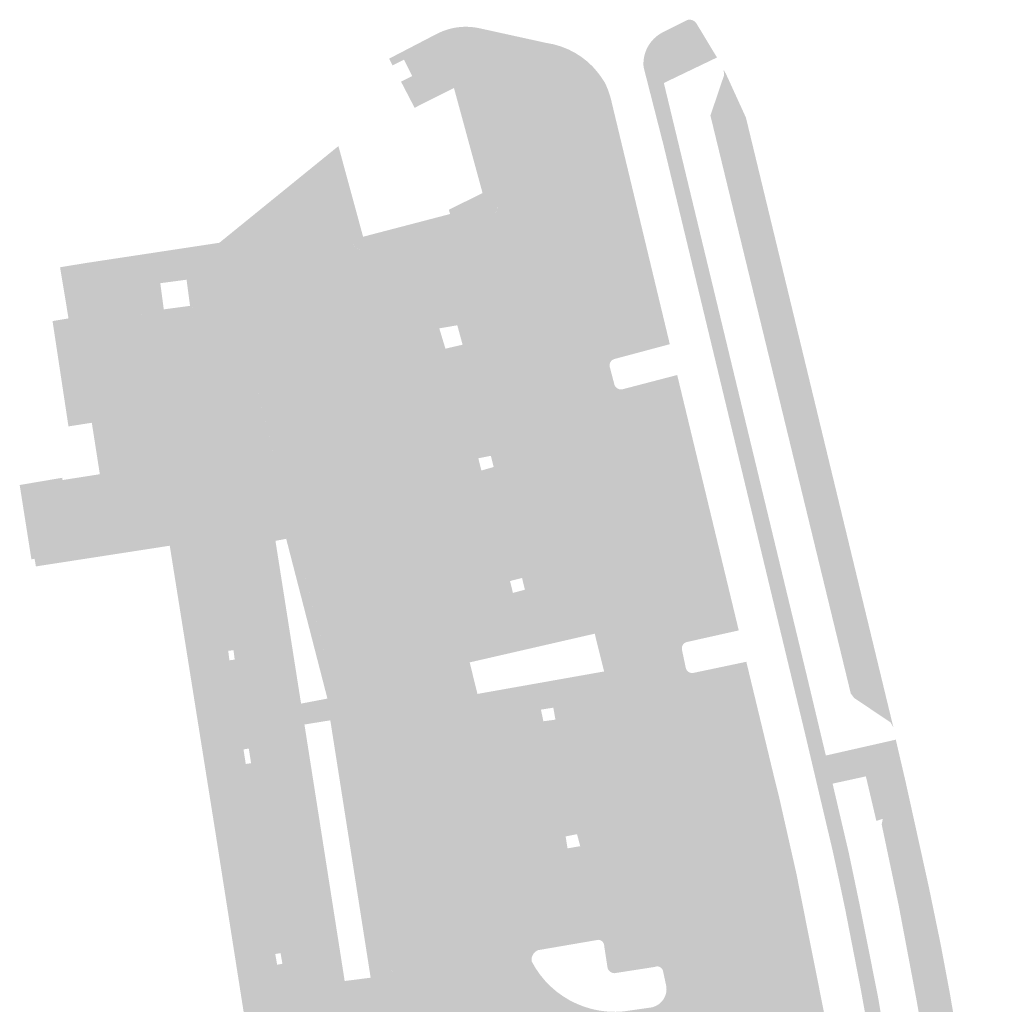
# Model space of a CAD drawing. Header units: inches. Extents: x 83221 to 84763, y 445855 to 447258.
# Tile 37 of 58: x 83999 to 84072, y 446259 to 446333. Entities that reach past the tile are written whole.
import ezdxf

# ---------------------------------------------------------------- set-up
doc = ezdxf.new("R2010")
doc.units = ezdxf.units.IN
doc.header["$MEASUREMENT"] = 0

msp = doc.modelspace()

# ---------------------------------------------------------------- hatches: boundary and pattern name
for points in [[(84063.185, 446273.109), (84062.404, 446276.426), (84059.921, 446275.886), (84061.14, 446270.678), (84062.009, 446266.522), (84063.304, 446260.013), (84064.407, 446253.496), (84066.764, 446238.567), (84067.605, 446233.225), (84066.444, 446233.078), (84063.526, 446251.752), (84062.728, 446256.659), (84062.014, 446260.61), (84060.867, 446266.5), (84060.434, 446268.555), (84059.919, 446270.923), (84058.315, 446277.719), (84057.835, 446279.755), (84051.294, 446306.955), (84047.318, 446323.469), (84046.263, 446327.601), (84045.833, 446329.285), (84045.823, 446329.513), (84045.833, 446329.741), (84045.863, 446329.967), (84045.912, 446330.19), (84045.98, 446330.408), (84046.066, 446330.619), (84046.171, 446330.822), (84046.293, 446331.016), (84046.431, 446331.198), (84046.585, 446331.368), (84046.752, 446331.523), (84046.933, 446331.664), (84047.125, 446331.789), (84047.327, 446331.896), (84049.12, 446332.791), (84049.162, 446332.798), (84049.204, 446332.803), (84049.247, 446332.805), (84049.29, 446332.804), (84049.332, 446332.8), (84049.374, 446332.794), (84049.43, 446332.781), (84049.485, 446332.762), (84049.538, 446332.739), (84049.588, 446332.711), (84049.635, 446332.678), (84049.68, 446332.641), (84049.72, 446332.6), (84049.757, 446332.556), (84051.305, 446329.989), (84047.346, 446328.089), (84058.05, 446283.722), (84059.419, 446277.98), (84064.633, 446279.161), (84065.367, 446276.009), (84063.663, 446273.264), (84063.185, 446273.109), (84063.185, 446273.109)], [(84042.951, 446328.109), (84038.355, 446325.925), (84033.632, 446323.68), (84032.857, 446323.476), (84031.703, 446327.716), (84028.769, 446326.241), (84027.756, 446328.192), (84028.59, 446328.61), (84027.981, 446329.826), (84027.129, 446329.399), (84026.868, 446329.901), (84030.543, 446331.81), (84030.927, 446331.976), (84031.324, 446332.106), (84031.731, 446332.201), (84032.145, 446332.259), (84032.521, 446332.279), (84032.897, 446332.269), (84033.271, 446332.229), (84033.641, 446332.159), (84038.553, 446331.08), (84039.127, 446330.972), (84039.687, 446330.808), (84040.23, 446330.591), (84040.748, 446330.322), (84041.195, 446330.035), (84041.615, 446329.709), (84042.005, 446329.347), (84042.184, 446329.152), (84042.355, 446328.95), (84042.519, 446328.743), (84042.67, 446328.537), (84042.814, 446328.325), (84042.951, 446328.109)], [(84051.969, 446328.781), (84053.464, 446325.509), (84064.45, 446280.088), (84064.23, 446280.456), (84061.529, 446282.268), (84061.278, 446282.601), (84050.817, 446325.664), (84051.841, 446328.69), (84051.797, 446329.069), (84051.969, 446328.781), (84051.969, 446328.781)], [(84042.951, 446328.109), (84043.065, 446327.862), (84043.169, 446327.611), (84043.262, 446327.356), (84043.341, 446327.107), (84043.411, 446326.855), (84043.47, 446326.6), (84047.79, 446308.627), (84043.679, 446307.528), (84043.638, 446307.516), (84043.598, 446307.501), (84043.559, 446307.482), (84043.522, 446307.459), (84043.487, 446307.434), (84043.455, 446307.406), (84043.425, 446307.375), (84043.398, 446307.342), (84043.374, 446307.306), (84043.353, 446307.268), (84043.336, 446307.229), (84043.322, 446307.189), (84043.311, 446307.147), (84043.304, 446307.105), (84043.301, 446307.062), (84043.302, 446307.019), (84043.306, 446306.976), (84043.314, 446306.934), (84038.355, 446325.925), (84042.951, 446328.109), (84042.951, 446328.109)], [(84052.693, 446265.059), (84055.792, 446246.689), (84057.048, 446237.562), (84051.36, 446236.78), (84048.884, 446252.19), (84048.758, 446252.974), (84048.703, 446253.092), (84048.611, 446253.204), (84048.495, 446253.29), (84048.361, 446253.345), (84048.209, 446253.366), (84039.658, 446251.958), (84039.538, 446251.901), (84039.42, 446251.784), (84039.348, 446251.635), (84039.328, 446251.471), (84039.35, 446251.37), (84039.47, 446250.632), (84041.939, 446235.484), (84036.364, 446234.717), (84034.206, 446248.401), (84031.974, 446262.197), (84027.566, 446282.154), (84027.279, 446283.188), (84020.07, 446311.74), (84018.667, 446316.361), (84023.721, 446317.771), (84024.086, 446316.409), (84024.19, 446316.015), (84024.334, 446315.853), (84024.473, 446315.76), (84024.632, 446315.706), (84024.791, 446315.696), (84024.879, 446315.749), (84025.675, 446312.984), (84029.05, 446300.42), (84032.874, 446284.919), (84033.454, 446282.57), (84034.28, 446279.22), (84037.49, 446262.65), (84037.784, 446262.137), (84038.12, 446261.651), (84038.497, 446261.194), (84038.91, 446260.772), (84039.358, 446260.386), (84039.837, 446260.039), (84040.344, 446259.734), (84040.875, 446259.473), (84041.425, 446259.258), (84041.992, 446259.09), (84042.571, 446258.971), (84043.159, 446258.901), (84043.75, 446258.882), (84044.34, 446258.912), (84046.34, 446259.198), (84046.528, 446259.234), (84046.767, 446259.327), (84046.985, 446259.461), (84047.175, 446259.633), (84047.33, 446259.836), (84047.446, 446260.064), (84047.519, 446260.31), (84047.545, 446260.565), (84047.527, 446260.797), (84047.282, 446261.932), (84043.43, 446282.11), (84042.896, 446284.244), (84042.193, 446287.058), (84037.82, 446304.54), (84034.219, 446318.269), (84034.616, 446318.397), (84034.699, 446318.415), (84034.827, 446318.499), (84034.914, 446318.646), (84034.928, 446318.817), (84034.89, 446318.912), (84034.802, 446319.238), (84033.632, 446323.68), (84038.355, 446325.925), (84043.314, 446306.934), (84043.659, 446305.624), (84048.699, 446285.844), (84048.981, 446284.506), (84052.541, 446265.932), (84052.693, 446265.059)], [(84018.667, 446316.361), (84020.07, 446311.74), (84020.077, 446311.689), (84020.08, 446311.638), (84020.079, 446311.587), (84020.073, 446311.536), (84020.063, 446311.485), (84020.049, 446311.436), (84020.032, 446311.388), (84020.01, 446311.341), (84019.984, 446311.297), (84019.955, 446311.255), (84019.922, 446311.215), (84019.886, 446311.178), (84019.848, 446311.145), (84019.806, 446311.114), (84019.762, 446311.088), (84019.717, 446311.064), (84019.669, 446311.045), (84019.62, 446311.03), (84016.43, 446310.26), (84015.191, 446310.051), (84014.916, 446311.783), (84014.216, 446316.183), (84023.092, 446323.387), (84024.931, 446316.633), (84024.81, 446316.601), (84024.086, 446316.409), (84023.721, 446317.771), (84023.557, 446318.501), (84018.475, 446317.117), (84018.667, 446316.361), (84018.667, 446316.361)], [(84033.632, 446323.68), (84034.802, 446319.238), (84033.879, 446318.987), (84032.931, 446318.73), (84031.414, 446318.327), (84031.328, 446318.644), (84033.653, 446319.802), (84033.833, 446319.892), (84032.857, 446323.476), (84033.632, 446323.68)], [(84034.89, 446318.912), (84034.902, 446318.881), (84034.912, 446318.848), (84034.918, 446318.815), (84034.922, 446318.782), (84034.922, 446318.748), (84034.92, 446318.715), (84034.914, 446318.681), (84034.905, 446318.649), (84034.893, 446318.617), (84034.879, 446318.587), (84034.862, 446318.558), (84034.842, 446318.531), (84034.82, 446318.506), (84034.796, 446318.482), (84034.769, 446318.462), (84034.741, 446318.443), (84034.712, 446318.427), (84034.681, 446318.414), (84034.649, 446318.404), (84034.616, 446318.397), (84034.219, 446318.269), (84034.089, 446318.227), (84033.606, 446318.07), (84033.566, 446318.061), (84033.525, 446318.056), (84033.483, 446318.054), (84033.442, 446318.056), (84033.401, 446318.062), (84033.36, 446318.071), (84033.321, 446318.083), (84033.283, 446318.099), (84033.246, 446318.118), (84033.211, 446318.14), (84033.178, 446318.165), (84033.148, 446318.193), (84033.119, 446318.223), (84033.094, 446318.256), (84033.072, 446318.29), (84033.052, 446318.327), (84033.036, 446318.365), (84033.023, 446318.404), (84032.931, 446318.73), (84033.879, 446318.987), (84034.802, 446319.238), (84034.89, 446318.912), (84034.89, 446318.912)], [(84023.721, 446317.771), (84018.667, 446316.361), (84018.475, 446317.117), (84023.557, 446318.501), (84023.721, 446317.771), (84023.721, 446317.771)], [(84034.219, 446318.269), (84037.82, 446304.54), (84042.193, 446287.058), (84037.543, 446285.991), (84036.471, 446290.196), (84036.989, 446290.334), (84036.778, 446291.208), (84036.247, 446291.073), (84034.143, 446299.329), (84034.662, 446299.478), (84034.456, 446300.31), (84033.919, 446300.205), (84031.813, 446308.467), (84032.346, 446308.591), (84031.951, 446310.035), (84031.43, 446309.947), (84030.393, 446313.948), (84029.395, 446317.799), (84031.414, 446318.327), (84032.931, 446318.73), (84033.023, 446318.404), (84033.036, 446318.365), (84033.052, 446318.327), (84033.072, 446318.29), (84033.094, 446318.256), (84033.119, 446318.223), (84033.148, 446318.193), (84033.178, 446318.165), (84033.211, 446318.14), (84033.246, 446318.118), (84033.283, 446318.099), (84033.321, 446318.083), (84033.36, 446318.071), (84033.401, 446318.062), (84033.442, 446318.056), (84033.483, 446318.054), (84033.525, 446318.056), (84033.566, 446318.061), (84033.606, 446318.07), (84034.089, 446318.227), (84034.219, 446318.269), (84034.219, 446318.269)], [(84031.813, 446308.467), (84033.919, 446300.205), (84033.515, 446300.126), (84033.747, 446299.215), (84034.143, 446299.329), (84036.247, 446291.073), (84035.883, 446290.981), (84036.096, 446290.096), (84036.471, 446290.196), (84037.543, 446285.991), (84032.874, 446284.919), (84029.05, 446300.42), (84025.675, 446312.984), (84024.879, 446315.749), (84025.032, 446315.788), (84025.758, 446315.971), (84025.796, 446315.979), (84025.834, 446315.991), (84025.87, 446316.006), (84025.905, 446316.024), (84025.938, 446316.045), (84025.969, 446316.068), (84025.998, 446316.095), (84026.025, 446316.123), (84026.049, 446316.154), (84026.07, 446316.187), (84026.088, 446316.221), (84026.104, 446316.257), (84026.116, 446316.295), (84026.125, 446316.333), (84026.13, 446316.371), (84026.133, 446316.41), (84026.131, 446316.449), (84026.127, 446316.488), (84026.119, 446316.527), (84026.108, 446316.564), (84026.016, 446316.917), (84029.395, 446317.799), (84030.393, 446313.948), (84031.43, 446309.947), (84030.608, 446309.809), (84031.067, 446308.293), (84031.813, 446308.467), (84031.813, 446308.467)], [(84026.108, 446316.564), (84026.119, 446316.527), (84026.127, 446316.488), (84026.131, 446316.449), (84026.133, 446316.41), (84026.13, 446316.371), (84026.125, 446316.333), (84026.116, 446316.295), (84026.104, 446316.257), (84026.088, 446316.221), (84026.07, 446316.187), (84026.049, 446316.154), (84026.025, 446316.123), (84025.998, 446316.095), (84025.969, 446316.068), (84025.938, 446316.045), (84025.905, 446316.024), (84025.87, 446316.006), (84025.834, 446315.991), (84025.796, 446315.979), (84025.758, 446315.971), (84025.032, 446315.788), (84024.879, 446315.749), (84024.798, 446315.7), (84024.743, 446315.699), (84024.687, 446315.703), (84024.633, 446315.711), (84024.579, 446315.724), (84024.526, 446315.742), (84024.476, 446315.764), (84024.427, 446315.791), (84024.381, 446315.822), (84024.338, 446315.856), (84024.297, 446315.894), (84024.261, 446315.936), (84024.228, 446315.98), (84024.199, 446316.027), (84024.174, 446316.077), (84024.086, 446316.409), (84024.81, 446316.601), (84024.931, 446316.633), (84026.016, 446316.917), (84026.108, 446316.564), (84026.108, 446316.564)], [(84014.216, 446316.183), (84014.916, 446311.783), (84010.466, 446311.135), (84010.446, 446311.271), (84012.033, 446311.483), (84011.773, 446313.433), (84010.162, 446313.217), (84009.827, 446315.518), (84014.216, 446316.183)], [(84009.815, 446313.171), (84010.076, 446311.222), (84010.446, 446311.271), (84010.466, 446311.135), (84003.349, 446310.098), (84003.272, 446310.598), (84002.695, 446314.309), (84002.363, 446314.257), (84002.346, 446314.359), (84004.184, 446314.662), (84005.438, 446314.853), (84009.827, 446315.518), (84010.162, 446313.217), (84009.815, 446313.171)], [(84002.363, 446314.257), (84002.695, 446314.309), (84003.272, 446310.598), (84002.976, 446310.548), (84002.363, 446314.257), (84002.363, 446314.257)], [(84015.062, 446310.025), (84018.776, 446285.902), (84015.341, 446285.293), (84015.274, 446285.83), (84014.877, 446285.78), (84014.948, 446285.223), (84013.509, 446284.967), (84011.928, 446295.111), (84010.226, 446294.852), (84006.046, 446294.217), (84006.005, 446294.483), (84005.31, 446298.939), (84004.711, 446302.773), (84004.494, 446302.739), (84003.349, 446310.098), (84014.916, 446311.783), (84015.191, 446310.051), (84016.399, 446310.255), (84016.288, 446310.217), (84016.183, 446310.159), (84016.088, 446310.082), (84016.028, 446310.013), (84015.989, 446309.951), (84015.952, 446309.862), (84015.929, 446309.767), (84015.923, 446309.67), (84015.933, 446309.577), (84021.852, 446286.449), (84021.21, 446286.335), (84019.199, 446294.129), (84015.11, 446310.037), (84015.062, 446310.025)], [(84020.07, 446311.74), (84027.279, 446283.188), (84027.264, 446283.228), (84027.246, 446283.266), (84027.224, 446283.303), (84027.199, 446283.337), (84027.171, 446283.369), (84027.14, 446283.398), (84027.106, 446283.425), (84027.071, 446283.448), (84027.033, 446283.468), (84026.994, 446283.484), (84026.953, 446283.497), (84026.911, 446283.506), (84026.869, 446283.512), (84026.826, 446283.513), (84026.784, 446283.51), (84026.742, 446283.504), (84026.7, 446283.494), (84026.66, 446283.48), (84023.26, 446282.58), (84023.209, 446282.588), (84023.158, 446282.601), (84023.109, 446282.617), (84023.061, 446282.638), (84023.015, 446282.662), (84022.971, 446282.69), (84022.93, 446282.722), (84022.891, 446282.757), (84022.856, 446282.795), (84022.823, 446282.835), (84022.794, 446282.878), (84022.769, 446282.924), (84022.748, 446282.971), (84022.73, 446283.02), (84015.94, 446309.55), (84015.931, 446309.598), (84015.926, 446309.646), (84015.925, 446309.695), (84015.928, 446309.743), (84015.935, 446309.791), (84015.946, 446309.838), (84015.961, 446309.884), (84015.98, 446309.929), (84016.002, 446309.972), (84016.028, 446310.013), (84016.068, 446310.059), (84016.112, 446310.102), (84016.159, 446310.14), (84016.21, 446310.174), (84016.262, 446310.203), (84016.316, 446310.227), (84016.372, 446310.246), (84016.43, 446310.26), (84019.62, 446311.03), (84019.669, 446311.045), (84019.717, 446311.064), (84019.762, 446311.088), (84019.806, 446311.114), (84019.848, 446311.145), (84019.886, 446311.178), (84019.922, 446311.215), (84019.955, 446311.255), (84019.984, 446311.297), (84020.01, 446311.341), (84020.032, 446311.388), (84020.049, 446311.436), (84020.063, 446311.485), (84020.073, 446311.536), (84020.079, 446311.587), (84020.08, 446311.638), (84020.077, 446311.689), (84020.07, 446311.74), (84020.07, 446311.74)], [(84003.349, 446310.098), (84004.494, 446302.739), (84004.158, 446302.687), (84002.972, 446302.502), (84001.86, 446309.855), (84001.785, 446310.35), (84002.976, 446310.548), (84003.272, 446310.598), (84003.349, 446310.098)], [(84015.11, 446310.037), (84019.199, 446294.129), (84018.4, 446293.972), (84020.307, 446281.848), (84019.42, 446281.718), (84015.062, 446310.025), (84015.11, 446310.037), (84015.11, 446310.037)], [(84048.341, 446306.331), (84048.485, 446305.735), (84052.929, 446287.302), (84049.064, 446286.437), (84049.023, 446286.425), (84048.983, 446286.41), (84048.944, 446286.391), (84048.907, 446286.369), (84048.872, 446286.344), (84048.84, 446286.316), (84048.81, 446286.285), (84048.783, 446286.252), (84048.759, 446286.216), (84048.738, 446286.178), (84048.721, 446286.139), (84048.706, 446286.099), (84048.696, 446286.057), (84048.689, 446286.015), (84048.686, 446285.972), (84048.687, 446285.929), (84048.691, 446285.886), (84048.699, 446285.844), (84043.659, 446305.624), (84043.673, 446305.584), (84043.691, 446305.544), (84043.712, 446305.507), (84043.736, 446305.471), (84043.762, 446305.437), (84043.792, 446305.406), (84043.824, 446305.377), (84043.858, 446305.351), (84043.894, 446305.328), (84043.932, 446305.308), (84043.971, 446305.291), (84044.012, 446305.277), (84044.054, 446305.267), (84044.096, 446305.261), (84044.139, 446305.257), (84044.182, 446305.258), (84044.225, 446305.262), (84044.267, 446305.269), (84048.341, 446306.331), (84048.341, 446306.331)], [(84018.959, 446250), (84028.013, 446191.911), (84030.501, 446175.945), (84029.103, 446175.732), (84015.486, 446262.317), (84013.901, 446272.406), (84013.153, 446277.102), (84010.521, 446293.613), (84005.537, 446292.842), (84002.316, 446292.344), (84000.544, 446292.07), (84000.447, 446292.637), (84000.21, 446292.6), (83999.336, 446298.136), (84001.399, 446298.486), (84002.507, 446298.673), (84002.533, 446298.505), (84005.31, 446298.939), (84006.005, 446294.483), (84006.046, 446294.217), (84010.226, 446294.852), (84011.928, 446295.111), (84018.959, 446250), (84018.959, 446250)], [(84019.559, 446280.129), (84021.007, 446270.791), (84017.448, 446270.437), (84016.367, 446277.378), (84016.582, 446277.412), (84016.411, 446278.499), (84016.198, 446278.465), (84015.164, 446285.102), (84015.362, 446285.127), (84015.341, 446285.293), (84018.776, 446285.902), (84019.42, 446281.718), (84020.307, 446281.848), (84022.271, 446282.223), (84021.21, 446286.335), (84021.852, 446286.449), (84022.736, 446282.997), (84022.78, 446282.9), (84022.838, 446282.814), (84022.909, 446282.738), (84022.992, 446282.675), (84023.084, 446282.626), (84023.183, 446282.592), (84023.26, 446282.58), (84026.66, 446283.48), (84026.7, 446283.494), (84026.742, 446283.504), (84026.784, 446283.51), (84026.826, 446283.513), (84026.869, 446283.512), (84026.911, 446283.506), (84026.953, 446283.497), (84026.994, 446283.484), (84027.033, 446283.468), (84027.071, 446283.448), (84027.106, 446283.425), (84027.14, 446283.398), (84027.171, 446283.369), (84027.199, 446283.337), (84027.224, 446283.303), (84027.246, 446283.266), (84027.264, 446283.228), (84027.279, 446283.188), (84027.566, 446282.154), (84027.572, 446282.108), (84027.573, 446282.062), (84027.571, 446282.016), (84027.564, 446281.97), (84027.553, 446281.925), (84027.538, 446281.882), (84027.52, 446281.839), (84027.497, 446281.799), (84027.471, 446281.761), (84027.441, 446281.725), (84027.409, 446281.693), (84027.374, 446281.663), (84027.336, 446281.637), (84027.296, 446281.614), (84027.254, 446281.595), (84027.21, 446281.58), (84023.916, 446280.724), (84023.821, 446280.68), (84023.735, 446280.623), (84023.66, 446280.552), (84023.597, 446280.469), (84023.549, 446280.378), (84023.516, 446280.28), (84023.5, 446280.178), (84023.5, 446280.1), (84025.141, 446271.203), (84023.979, 446271.087), (84022.487, 446280.602), (84020.559, 446280.291), (84019.559, 446280.129)], [(84016.367, 446277.378), (84018.572, 446263.222), (84018.384, 446263.189), (84018.525, 446262.394), (84018.696, 446262.424), (84019.718, 446255.867), (84018.084, 446255.611), (84013.509, 446284.967), (84014.948, 446285.223), (84014.966, 446285.077), (84015.164, 446285.102), (84016.198, 446278.465), (84016.016, 446278.436), (84016.187, 446277.35), (84016.367, 446277.378)], [(84053.493, 446284.965), (84055.659, 446275.98), (84055.905, 446275.018), (84057.23, 446269.156), (84057.687, 446266.851), (84052.541, 446265.932), (84048.981, 446284.506), (84048.993, 446284.464), (84049.009, 446284.423), (84049.028, 446284.384), (84049.051, 446284.346), (84049.077, 446284.311), (84049.106, 446284.278), (84049.138, 446284.248), (84049.172, 446284.221), (84049.209, 446284.197), (84049.248, 446284.176), (84049.288, 446284.159), (84049.33, 446284.146), (84049.373, 446284.136), (84049.416, 446284.13), (84049.46, 446284.128), (84049.504, 446284.13), (84049.547, 446284.135), (84049.59, 446284.145), (84053.493, 446284.965), (84053.493, 446284.965)], [(84042.896, 446284.244), (84043.43, 446282.11), (84047.282, 446261.932), (84047.271, 446261.969), (84047.258, 446262.004), (84047.241, 446262.039), (84047.221, 446262.071), (84047.198, 446262.102), (84047.173, 446262.131), (84047.146, 446262.157), (84047.116, 446262.181), (84047.084, 446262.203), (84047.051, 446262.221), (84047.016, 446262.237), (84046.98, 446262.249), (84046.943, 446262.258), (84046.905, 446262.264), (84046.866, 446262.267), (84046.828, 446262.266), (84046.79, 446262.262), (84046.753, 446262.254), (84046.716, 446262.244), (84046.68, 446262.23), (84043.84, 446261.79), (84043.795, 446261.777), (84043.748, 446261.769), (84043.701, 446261.764), (84043.654, 446261.764), (84043.607, 446261.768), (84043.561, 446261.775), (84043.515, 446261.787), (84043.471, 446261.803), (84043.428, 446261.823), (84043.387, 446261.846), (84043.348, 446261.873), (84043.312, 446261.903), (84043.278, 446261.936), (84043.248, 446261.972), (84043.221, 446262.011), (84043.197, 446262.051), (84043.177, 446262.094), (84043.161, 446262.138), (84043.148, 446262.184), (84043.14, 446262.23), (84042.9, 446263.79), (84042.898, 446263.828), (84042.894, 446263.867), (84042.886, 446263.904), (84042.875, 446263.941), (84042.861, 446263.977), (84042.844, 446264.012), (84042.824, 446264.045), (84042.801, 446264.076), (84042.776, 446264.105), (84042.749, 446264.132), (84042.719, 446264.157), (84042.687, 446264.179), (84042.654, 446264.198), (84042.619, 446264.215), (84042.583, 446264.228), (84042.546, 446264.239), (84042.508, 446264.246), (84042.47, 446264.25), (84041.996, 446264.169), (84040.677, 446271.151), (84041.113, 446271.225), (84040.875, 446272.123), (84040.508, 446272.05), (84039.05, 446279.77), (84038.85, 446280.597), (84039.267, 446280.653), (84039.108, 446281.544), (84038.638, 446281.471), (84038.17, 446283.406), (84042.896, 446284.244), (84042.896, 446284.244)], [(84038.85, 446280.597), (84039.05, 446279.77), (84040.508, 446272.05), (84040.025, 446271.953), (84040.167, 446271.064), (84040.677, 446271.151), (84041.996, 446264.169), (84037.98, 446263.48), (84037.921, 446263.454), (84037.864, 446263.422), (84037.81, 446263.387), (84037.759, 446263.347), (84037.711, 446263.303), (84037.668, 446263.255), (84037.628, 446263.203), (84037.593, 446263.149), (84037.562, 446263.092), (84037.537, 446263.032), (84037.516, 446262.971), (84037.5, 446262.908), (84037.489, 446262.844), (84037.484, 446262.779), (84037.484, 446262.715), (84037.49, 446262.65), (84034.28, 446279.22), (84033.454, 446282.57), (84038.17, 446283.406), (84038.638, 446281.471), (84038.185, 446281.4), (84038.368, 446280.533), (84038.85, 446280.597), (84038.85, 446280.597)], [(84027.566, 446282.154), (84031.974, 446262.197), (84031.96, 446262.241), (84031.942, 446262.283), (84031.92, 446262.323), (84031.895, 446262.361), (84031.866, 446262.397), (84031.834, 446262.43), (84031.799, 446262.459), (84031.762, 446262.486), (84031.722, 446262.509), (84031.681, 446262.528), (84031.638, 446262.544), (84031.593, 446262.555), (84031.548, 446262.562), (84031.502, 446262.565), (84031.457, 446262.564), (84031.411, 446262.559), (84029.456, 446262.243), (84027.482, 446261.924), (84027.353, 446261.903), (84027.31, 446261.898), (84027.267, 446261.897), (84027.224, 446261.899), (84027.182, 446261.905), (84027.14, 446261.915), (84027.099, 446261.928), (84027.059, 446261.945), (84027.021, 446261.965), (84026.985, 446261.988), (84026.951, 446262.014), (84026.919, 446262.043), (84026.89, 446262.075), (84026.864, 446262.109), (84026.841, 446262.145), (84026.821, 446262.184), (84026.805, 446262.223), (84026.792, 446262.264), (84026.782, 446262.306), (84023.5, 446280.1), (84023.5, 446280.152), (84023.504, 446280.203), (84023.512, 446280.254), (84023.524, 446280.304), (84023.541, 446280.353), (84023.561, 446280.401), (84023.585, 446280.446), (84023.613, 446280.49), (84023.644, 446280.531), (84023.679, 446280.569), (84023.716, 446280.605), (84023.757, 446280.637), (84023.799, 446280.666), (84023.845, 446280.691), (84023.891, 446280.712), (84023.94, 446280.73), (84027.21, 446281.58), (84027.254, 446281.595), (84027.296, 446281.614), (84027.336, 446281.637), (84027.374, 446281.663), (84027.409, 446281.693), (84027.441, 446281.725), (84027.471, 446281.761), (84027.497, 446281.799), (84027.52, 446281.839), (84027.538, 446281.882), (84027.553, 446281.925), (84027.564, 446281.97), (84027.571, 446282.016), (84027.573, 446282.062), (84027.572, 446282.108), (84027.566, 446282.154), (84027.566, 446282.154)], [(84020.559, 446280.291), (84023.558, 446261.181), (84022.517, 446261.047), (84019.559, 446280.129), (84020.559, 446280.291), (84020.559, 446280.291)], [(84065.367, 446276.009), (84067.096, 446268.177), (84067.982, 446263.887), (84068.667, 446260.233), (84069.022, 446258.164), (84069.426, 446255.71), (84071.732, 446241.292), (84072.497, 446236.241), (84070.342, 446233.85), (84069.109, 446242.107), (84068.184, 446248.062), (84067.196, 446253.982), (84066.156, 446259.884), (84064.853, 446266.793), (84063.582, 446272.843), (84063.663, 446273.264), (84065.367, 446276.009), (84065.367, 446276.009)], [(84031.974, 446262.197), (84034.206, 446248.401), (84034.211, 446248.358), (84034.212, 446248.314), (84034.209, 446248.271), (84034.202, 446248.228), (84034.192, 446248.186), (84034.178, 446248.144), (84034.161, 446248.104), (84034.14, 446248.066), (84034.116, 446248.03), (84034.089, 446247.996), (84034.059, 446247.965), (84034.027, 446247.936), (84033.992, 446247.91), (84033.955, 446247.887), (84033.916, 446247.868), (84033.876, 446247.851), (84033.834, 446247.839), (84033.792, 446247.83), (84033.649, 446249.529), (84032.306, 446257.841), (84027.652, 446257.111), (84024.708, 446256.65), (84022.979, 446256.379), (84019.718, 446255.867), (84018.696, 446262.424), (84018.919, 446262.464), (84018.777, 446263.259), (84018.572, 446263.222), (84017.448, 446270.437), (84021.007, 446270.791), (84022.517, 446261.047), (84023.558, 446261.181), (84025.494, 446261.425), (84023.979, 446271.087), (84025.141, 446271.203), (84026.782, 446262.306), (84026.796, 446262.243), (84026.83, 446262.164), (84026.876, 446262.091), (84026.934, 446262.027), (84027.002, 446261.975), (84027.078, 446261.935), (84027.16, 446261.908), (84027.246, 446261.896), (84027.325, 446261.898), (84027.482, 446261.924), (84027.607, 446261.154), (84029.581, 446261.473), (84029.456, 446262.243), (84031.411, 446262.559), (84031.457, 446262.564), (84031.502, 446262.565), (84031.548, 446262.562), (84031.593, 446262.555), (84031.638, 446262.544), (84031.681, 446262.528), (84031.722, 446262.509), (84031.762, 446262.486), (84031.799, 446262.459), (84031.834, 446262.43), (84031.866, 446262.397), (84031.895, 446262.361), (84031.92, 446262.323), (84031.942, 446262.283), (84031.96, 446262.241), (84031.974, 446262.197)], [(84057.687, 446266.851), (84058.402, 446263.247), (84059.386, 446258.322), (84060.221, 446253.39), (84060.712, 446250.451), (84066.151, 446215.403), (84064.715, 446216.33), (84063.244, 446225.993), (84058.909, 446225.296), (84057.513, 446234.179), (84057.988, 446234.243), (84061.966, 446233.75), (84059.448, 446249.873), (84058.21, 446257.394), (84056.869, 446265.831), (84052.693, 446265.059), (84052.541, 446265.932), (84057.687, 446266.851), (84057.687, 446266.851)], [(84052.693, 446265.059), (84056.869, 446265.831), (84058.21, 446257.394), (84059.448, 446249.873), (84061.966, 446233.75), (84057.988, 446234.243), (84057.513, 446234.179), (84055.792, 446246.689), (84052.693, 446265.059), (84052.693, 446265.059)], [(84029.456, 446262.243), (84029.581, 446261.473), (84027.607, 446261.154), (84027.482, 446261.924), (84029.456, 446262.243), (84029.456, 446262.243)]]:
    msp.add_hatch(color=256).paths.add_polyline_path(points, flags=0)

doc.saveas('drawing.dxf')
